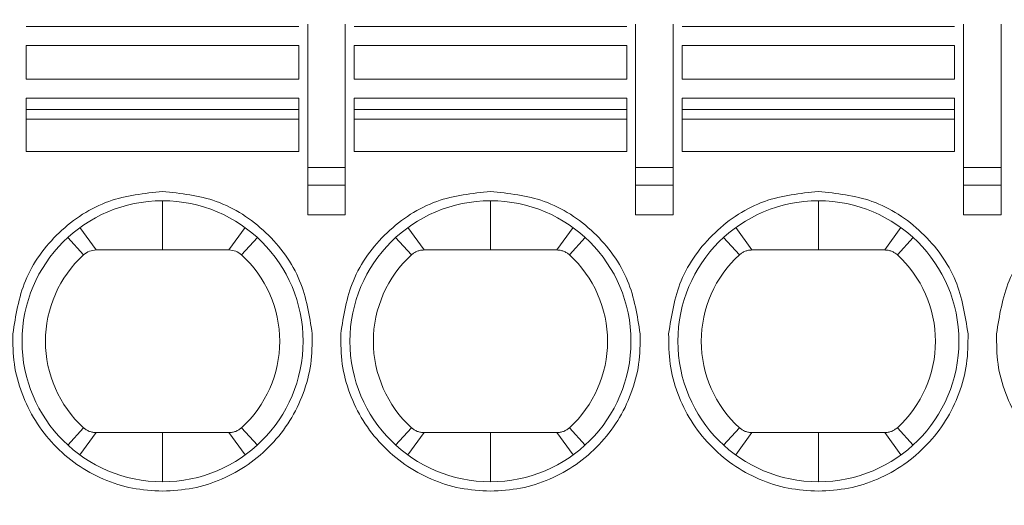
# Model space of a CAD drawing. Header units: millimetres. Extents: x -420 to 420, y -297 to 297.
# Tile 13 of 197: x -254.06 to -243.5, y -75.45 to -70.24. Entities that reach past the tile are written whole.
import ezdxf

# ---------------------------------------------------------------- set-up
doc = ezdxf.new("R2010")
doc.units = ezdxf.units.MM
doc.header["$MEASUREMENT"] = 0
doc.layers.add('layer 1', color=7, linetype='Continuous')

msp = doc.modelspace()

# ---------------------------------------------------------------- linework, layer by layer
at = {"layer": 'layer 1', "color": 7, "lineweight": 9}
for points, knots in [([(-241.6777, 1.8817), (-241.6777, 5.7656), (-244.8262, 8.9143), (-248.7102, 8.9143), (-248.7102, 8.9143), (-252.5942, 8.9143), (-255.7429, 5.7657), (-255.7429, 1.8817), (-255.7429, 1.8817), (-255.7429, -2.0023), (-252.5942, -5.1508), (-248.7102, -5.1508), (-248.7102, -5.1508), (-244.8262, -5.1511), (-241.6777, -2.0024), (-241.6777, 1.8816), (-241.6777, 118.4016), (-241.6777, -231.1523), (-241.6777, 1.8817)], [0, 0, 0, 0, 0.2, 0.2, 0.2, 0.2, 0.4, 0.4, 0.4, 0.4, 0.6, 0.6, 0.6, 0.6, 1, 1, 1, 1.0001, 1.0001, 1.0001, 1.0001]), ([(-243.3153, -115.4619), (-243.3153, -113.5478), (-244.8671, -111.9958), (-246.7814, -111.9958), (-246.7814, -111.9958), (-248.6956, -111.9958), (-250.2474, -113.5478), (-250.2474, -115.4619), (-250.2474, -115.4619), (-250.2474, -117.3761), (-248.6956, -118.928), (-246.7814, -118.928), (-246.7814, -118.928), (-244.8671, -118.928), (-243.3153, -117.3761), (-243.3153, -115.4621), (-243.3153, -58.0421), (-243.3153, -230.3079), (-243.3153, -115.4619)], [0, 0, 0, 0, 0.2, 0.2, 0.2, 0.2, 0.4, 0.4, 0.4, 0.4, 0.6, 0.6, 0.6, 0.6, 1, 1, 1, 1.0002, 1.0002, 1.0002, 1.0002]), ([(-243.5163, -115.4619), (-243.5163, -113.6588), (-244.978, -112.1967), (-246.7814, -112.1967), (-246.7814, -112.1967), (-248.5847, -112.1967), (-250.0465, -113.6588), (-250.0465, -115.4619), (-250.0465, -115.4619), (-250.0465, -117.2652), (-248.5847, -118.727), (-246.7814, -118.727), (-246.7814, -118.727), (-244.9782, -118.727), (-243.5163, -117.2652), (-243.5163, -115.4621), (-243.5163, -61.3691), (-243.5163, -223.6479), (-243.5163, -115.4619)], [0, 0, 0, 0, 0.2, 0.2, 0.2, 0.2, 0.4, 0.4, 0.4, 0.4, 0.6, 0.6, 0.6, 0.6, 1, 1, 1, 1.0002, 1.0002, 1.0002, 1.0002]), ([(-243.7674, -115.4619), (-243.7674, -113.7974), (-245.1169, -112.4479), (-246.7814, -112.4479), (-246.7814, -112.4479), (-248.4459, -112.4479), (-249.7953, -113.7974), (-249.7953, -115.4619), (-249.7953, -115.4619), (-249.7953, -117.1266), (-248.4459, -118.4759), (-246.7814, -118.4759), (-246.7814, -118.4759), (-245.1169, -118.4759), (-243.7674, -117.1266), (-243.7674, -115.4621), (-243.7674, -65.5271), (-243.7674, -215.3319), (-243.7674, -115.4619)], [0, 0, 0, 0, 0.2, 0.2, 0.2, 0.2, 0.4, 0.4, 0.4, 0.4, 0.6, 0.6, 0.6, 0.6, 1, 1, 1, 1.0002, 1.0002, 1.0002, 1.0002]), ([(-254.1335, -73.6128), (-254.1027, -73.4179), (-254.0718, -73.223), (-253.9984, -73.0438), (-253.9984, -73.0438), (-253.9192, -72.8507), (-253.7906, -72.6759), (-253.6357, -72.5287), (-253.6357, -72.5287), (-253.4809, -72.3816), (-253.3, -72.2618), (-253.1032, -72.1925), (-253.1032, -72.1925), (-252.9204, -72.1281), (-252.7243, -72.107), (-252.528, -72.086)], [0, 0, 0, 0, 0.2, 0.2, 0.2, 0.2, 0.4, 0.4, 0.4, 0.4, 0.6, 0.6, 0.6, 0.6, 1, 1, 1, 1]), ([(-252.528, -72.086), (-252.3319, -72.107), (-252.1355, -72.1281), (-251.9529, -72.1925), (-251.9529, -72.1925), (-251.7563, -72.2618), (-251.575, -72.3816), (-251.4202, -72.5287), (-251.4202, -72.5287), (-251.2653, -72.6759), (-251.1367, -72.8507), (-251.0578, -73.0438), (-251.0578, -73.0438), (-250.9843, -73.223), (-250.9535, -73.4179), (-250.9226, -73.6128)], [0, 0, 0, 0, 0.2, 0.2, 0.2, 0.2, 0.4, 0.4, 0.4, 0.4, 0.6, 0.6, 0.6, 0.6, 1, 1, 1, 1]), ([(-250.6171, -73.6128), (-250.5864, -73.4179), (-250.5555, -73.223), (-250.4821, -73.0438), (-250.4821, -73.0438), (-250.4029, -72.8507), (-250.2743, -72.6759), (-250.1195, -72.5287), (-250.1195, -72.5287), (-249.9647, -72.3816), (-249.7836, -72.2618), (-249.5869, -72.1925), (-249.5869, -72.1925), (-249.4041, -72.1281), (-249.208, -72.107), (-249.0116, -72.086)], [0, 0, 0, 0, 0.2, 0.2, 0.2, 0.2, 0.4, 0.4, 0.4, 0.4, 0.6, 0.6, 0.6, 0.6, 1, 1, 1, 1]), ([(-249.0116, -72.086), (-248.8156, -72.107), (-248.6193, -72.1281), (-248.4367, -72.1925), (-248.4367, -72.1925), (-248.2399, -72.2618), (-248.0587, -72.3816), (-247.9039, -72.5287), (-247.9039, -72.5287), (-247.7491, -72.6759), (-247.6205, -72.8507), (-247.5415, -73.0438), (-247.5415, -73.0438), (-247.4679, -73.223), (-247.4372, -73.4179), (-247.4063, -73.6128)], [0, 0, 0, 0, 0.2, 0.2, 0.2, 0.2, 0.4, 0.4, 0.4, 0.4, 0.6, 0.6, 0.6, 0.6, 1, 1, 1, 1]), ([(-247.1008, -73.6128), (-247.0701, -73.4179), (-247.0391, -73.223), (-246.9659, -73.0438), (-246.9659, -73.0438), (-246.8867, -72.8507), (-246.7581, -72.6759), (-246.6031, -72.5287), (-246.6031, -72.5287), (-246.4484, -72.3816), (-246.2674, -72.2618), (-246.0707, -72.1925), (-246.0707, -72.1925), (-245.8879, -72.1281), (-245.6917, -72.107), (-245.4954, -72.086)], [0, 0, 0, 0, 0.2, 0.2, 0.2, 0.2, 0.4, 0.4, 0.4, 0.4, 0.6, 0.6, 0.6, 0.6, 1, 1, 1, 1]), ([(-245.4954, -72.086), (-245.2992, -72.107), (-245.103, -72.1281), (-244.9203, -72.1925), (-244.9203, -72.1925), (-244.7236, -72.2618), (-244.5423, -72.3816), (-244.3877, -72.5287), (-244.3877, -72.5287), (-244.2328, -72.6759), (-244.1041, -72.8507), (-244.0252, -73.0438), (-244.0252, -73.0438), (-243.9516, -73.223), (-243.9209, -73.4179), (-243.8899, -73.6128)], [0, 0, 0, 0, 0.2, 0.2, 0.2, 0.2, 0.4, 0.4, 0.4, 0.4, 0.6, 0.6, 0.6, 0.6, 1, 1, 1, 1]), ([(-243.5846, -73.6128), (-243.5538, -73.4179), (-243.5229, -73.223), (-243.4495, -73.0438), (-243.4495, -73.0438), (-243.3704, -72.8507), (-243.2418, -72.6759), (-243.0868, -72.5287), (-243.0868, -72.5287), (-242.9322, -72.3816), (-242.7511, -72.2618), (-242.5544, -72.1925), (-242.5544, -72.1925), (-242.3715, -72.1281), (-242.1755, -72.107), (-241.9791, -72.086)], [0, 0, 0, 0, 0.2, 0.2, 0.2, 0.2, 0.4, 0.4, 0.4, 0.4, 0.6, 0.6, 0.6, 0.6, 1, 1, 1, 1]), ([(-251.021, -73.6934), (-251.021, -72.8612), (-251.6958, -72.1864), (-252.528, -72.1864), (-252.528, -72.1864), (-253.3603, -72.1864), (-254.0349, -72.8612), (-254.0349, -73.6934), (-254.0349, -73.6934), (-254.0349, -74.5258), (-253.3603, -75.2003), (-252.528, -75.2003), (-252.528, -75.2003), (-251.6958, -75.2003), (-251.021, -74.5258), (-251.021, -73.6934)], [0, 0, 0, 0, 0.2, 0.2, 0.2, 0.2, 0.4, 0.4, 0.4, 0.4, 0.6, 0.6, 0.6, 0.6, 1, 1, 1, 1]), ([(-247.5047, -73.6934), (-247.5047, -72.8612), (-248.1794, -72.1864), (-249.0116, -72.1864), (-249.0116, -72.1864), (-249.8439, -72.1864), (-250.5186, -72.8612), (-250.5186, -73.6934), (-250.5186, -73.6934), (-250.5186, -74.5258), (-249.8439, -75.2003), (-249.0116, -75.2003), (-249.0116, -75.2003), (-248.1794, -75.2003), (-247.5047, -74.5258), (-247.5047, -73.6934)], [0, 0, 0, 0, 0.2, 0.2, 0.2, 0.2, 0.4, 0.4, 0.4, 0.4, 0.6, 0.6, 0.6, 0.6, 1, 1, 1, 1]), ([(-243.9884, -73.6934), (-243.9884, -72.8612), (-244.6631, -72.1864), (-245.4954, -72.1864), (-245.4954, -72.1864), (-246.3276, -72.1864), (-247.0024, -72.8612), (-247.0024, -73.6934), (-247.0024, -73.6934), (-247.0024, -74.5258), (-246.3276, -75.2003), (-245.4954, -75.2003), (-245.4954, -75.2003), (-244.6631, -75.2003), (-243.9884, -74.5258), (-243.9884, -73.6934)], [0, 0, 0, 0, 0.2, 0.2, 0.2, 0.2, 0.4, 0.4, 0.4, 0.4, 0.6, 0.6, 0.6, 0.6, 1, 1, 1, 1]), ([(-253.2397, -72.7139), (-253.2648, -72.7165), (-253.2899, -72.7188), (-253.3124, -72.7275), (-253.3124, -72.7275), (-253.3351, -72.7363), (-253.3552, -72.7514), (-253.3753, -72.7665)], [0, 0, 0, 0, 0.3333333, 0.3333333, 0.3333333, 0.3333333, 1, 1, 1, 1]), ([(-251.8163, -72.7139), (-251.7911, -72.7165), (-251.766, -72.7188), (-251.7435, -72.7275), (-251.7435, -72.7275), (-251.7211, -72.7363), (-251.7007, -72.7514), (-251.6807, -72.7665)], [0, 0, 0, 0, 0.3333333, 0.3333333, 0.3333333, 0.3333333, 1, 1, 1, 1]), ([(-249.7233, -72.7139), (-249.7359, -72.7146), (-249.7483, -72.7153), (-249.7603, -72.7175), (-249.7603, -72.7175), (-249.7726, -72.7195), (-249.7846, -72.7231), (-249.7962, -72.7275), (-249.7962, -72.7275), (-249.8078, -72.7321), (-249.819, -72.7375), (-249.8295, -72.7442), (-249.8295, -72.7442), (-249.8397, -72.7508), (-249.8494, -72.7586), (-249.859, -72.7665)], [0, 0, 0, 0, 0.2, 0.2, 0.2, 0.2, 0.4, 0.4, 0.4, 0.4, 0.6, 0.6, 0.6, 0.6, 1, 1, 1, 1]), ([(-249.0116, -72.7139), (-248.9253, -72.7139), (-248.8391, -72.7139), (-248.7527, -72.7139), (-248.7527, -72.7139), (-248.6771, -72.7139), (-248.6018, -72.7139), (-248.5262, -72.7139), (-248.5262, -72.7139), (-248.4509, -72.7139), (-248.3753, -72.7139), (-248.2999, -72.7139)], [0, 0, 0, 0, 0.25, 0.25, 0.25, 0.25, 0.5, 0.5, 0.5, 0.5, 1, 1, 1, 1]), ([(-248.2999, -72.7139), (-248.2875, -72.7146), (-248.2751, -72.7153), (-248.263, -72.7175), (-248.263, -72.7175), (-248.2508, -72.7195), (-248.2389, -72.7231), (-248.2272, -72.7275), (-248.2272, -72.7275), (-248.2156, -72.7321), (-248.2044, -72.7375), (-248.1941, -72.7442), (-248.1941, -72.7442), (-248.1837, -72.7508), (-248.174, -72.7586), (-248.1643, -72.7665)], [0, 0, 0, 0, 0.2, 0.2, 0.2, 0.2, 0.4, 0.4, 0.4, 0.4, 0.6, 0.6, 0.6, 0.6, 1, 1, 1, 1]), ([(-246.2071, -72.7139), (-246.2195, -72.7146), (-246.232, -72.7153), (-246.244, -72.7175), (-246.244, -72.7175), (-246.2564, -72.7195), (-246.2683, -72.7231), (-246.2798, -72.7275), (-246.2798, -72.7275), (-246.2914, -72.7321), (-246.3028, -72.7375), (-246.3132, -72.7442), (-246.3132, -72.7442), (-246.3235, -72.7508), (-246.333, -72.7586), (-246.3427, -72.7665)], [0, 0, 0, 0, 0.2, 0.2, 0.2, 0.2, 0.4, 0.4, 0.4, 0.4, 0.6, 0.6, 0.6, 0.6, 1, 1, 1, 1]), ([(-245.4954, -72.7139), (-245.409, -72.7139), (-245.3228, -72.7139), (-245.2364, -72.7139), (-245.2364, -72.7139), (-245.1609, -72.7139), (-245.0855, -72.7139), (-245.0099, -72.7139), (-245.0099, -72.7139), (-244.9346, -72.7139), (-244.859, -72.7139), (-244.7837, -72.7139)], [0, 0, 0, 0, 0.25, 0.25, 0.25, 0.25, 0.5, 0.5, 0.5, 0.5, 1, 1, 1, 1]), ([(-244.7837, -72.7139), (-244.7712, -72.7146), (-244.7588, -72.7153), (-244.7467, -72.7175), (-244.7467, -72.7175), (-244.7345, -72.7195), (-244.7226, -72.7231), (-244.711, -72.7275), (-244.711, -72.7275), (-244.6993, -72.7321), (-244.6881, -72.7375), (-244.6779, -72.7442), (-244.6779, -72.7442), (-244.6674, -72.7508), (-244.6577, -72.7586), (-244.648, -72.7665)], [0, 0, 0, 0, 0.2, 0.2, 0.2, 0.2, 0.4, 0.4, 0.4, 0.4, 0.6, 0.6, 0.6, 0.6, 1, 1, 1, 1]), ([(-253.3753, -72.7665), (-253.6355, -73.0044), (-253.7838, -73.341), (-253.7838, -73.6935), (-253.7838, -73.6935), (-253.7838, -74.0462), (-253.6355, -74.3826), (-253.3753, -74.6205)], [0, 0, 0, 0, 0.3333333, 0.3333333, 0.3333333, 0.3333333, 1, 1, 1, 1]), ([(-251.6809, -74.6205), (-251.4204, -74.3826), (-251.2721, -74.0462), (-251.2721, -73.6935), (-251.2721, -73.6935), (-251.2721, -73.341), (-251.4204, -73.0044), (-251.6807, -72.7665)], [0, 0, 0, 0, 0.3333333, 0.3333333, 0.3333333, 0.3333333, 1, 1, 1, 1]), ([(-249.859, -72.7665), (-250.1192, -73.0044), (-250.2675, -73.341), (-250.2675, -73.6935), (-250.2675, -73.6935), (-250.2675, -74.0462), (-250.1192, -74.3826), (-249.8589, -74.6205)], [0, 0, 0, 0, 0.3333333, 0.3333333, 0.3333333, 0.3333333, 1, 1, 1, 1]), ([(-248.1645, -74.6205), (-247.9042, -74.3826), (-247.7559, -74.0462), (-247.7559, -73.6935), (-247.7559, -73.6935), (-247.7559, -73.341), (-247.9042, -73.0044), (-248.1643, -72.7665)], [0, 0, 0, 0, 0.3333333, 0.3333333, 0.3333333, 0.3333333, 1, 1, 1, 1]), ([(-246.3427, -72.7665), (-246.603, -73.0044), (-246.7512, -73.341), (-246.7512, -73.6935), (-246.7512, -73.6935), (-246.7512, -74.0462), (-246.603, -74.3826), (-246.3427, -74.6205)], [0, 0, 0, 0, 0.3333333, 0.3333333, 0.3333333, 0.3333333, 1, 1, 1, 1]), ([(-244.6483, -74.6205), (-244.3879, -74.3826), (-244.2396, -74.0462), (-244.2396, -73.6935), (-244.2396, -73.6935), (-244.2396, -73.341), (-244.3879, -73.0044), (-244.648, -72.7665)], [0, 0, 0, 0, 0.3333333, 0.3333333, 0.3333333, 0.3333333, 1, 1, 1, 1]), ([(-252.528, -75.3009), (-252.6365, -75.2948), (-252.7452, -75.2885), (-252.8515, -75.2683), (-252.8515, -75.2683), (-252.9578, -75.2482), (-253.0618, -75.2141), (-253.1617, -75.1708), (-253.1617, -75.1708), (-253.2614, -75.1274), (-253.357, -75.0751), (-253.4461, -75.0135), (-253.4461, -75.0135), (-253.5353, -74.9514), (-253.6178, -74.8801), (-253.6928, -74.8013), (-253.6928, -74.8013), (-253.7675, -74.7226), (-253.8348, -74.6366), (-253.8921, -74.5445), (-253.8921, -74.5445), (-253.9493, -74.4525), (-253.997, -74.3542), (-254.0351, -74.2523), (-254.0351, -74.2523), (-254.0733, -74.1505), (-254.1022, -74.045), (-254.1172, -73.9377), (-254.1172, -73.9377), (-254.132, -73.8306), (-254.1326, -73.7217), (-254.1335, -73.6128)], [0, 0, 0, 0, 0.1111111, 0.1111111, 0.1111111, 0.1111111, 0.2222222, 0.2222222, 0.2222222, 0.2222222, 0.3333333, 0.3333333, 0.3333333, 0.3333333, 0.4444444, 0.4444444, 0.4444444, 0.4444444, 0.5555556, 0.5555556, 0.5555556, 0.5555556, 0.6666667, 0.6666667, 0.6666667, 0.6666667, 0.7777778, 0.7777778, 0.7777778, 0.7777778, 1, 1, 1, 1]), ([(-250.9226, -73.6128), (-250.9233, -73.7215), (-250.9241, -73.8304), (-250.9388, -73.9375), (-250.9388, -73.9375), (-250.9537, -74.0448), (-250.9826, -74.1505), (-251.0208, -74.2523), (-251.0208, -74.2523), (-251.059, -74.3541), (-251.1064, -74.4521), (-251.1637, -74.5442), (-251.1637, -74.5442), (-251.2211, -74.6363), (-251.2882, -74.7224), (-251.3632, -74.8013), (-251.3632, -74.8013), (-251.4381, -74.8799), (-251.5205, -74.9512), (-251.6095, -75.0131), (-251.6095, -75.0131), (-251.6987, -75.075), (-251.7944, -75.1274), (-251.8942, -75.1708), (-251.8942, -75.1708), (-251.9941, -75.2141), (-252.098, -75.2482), (-252.2043, -75.2683), (-252.2043, -75.2683), (-252.3108, -75.2885), (-252.4192, -75.2948), (-252.528, -75.3009)], [0, 0, 0, 0, 0.1111111, 0.1111111, 0.1111111, 0.1111111, 0.2222222, 0.2222222, 0.2222222, 0.2222222, 0.3333333, 0.3333333, 0.3333333, 0.3333333, 0.4444444, 0.4444444, 0.4444444, 0.4444444, 0.5555556, 0.5555556, 0.5555556, 0.5555556, 0.6666667, 0.6666667, 0.6666667, 0.6666667, 0.7777778, 0.7777778, 0.7777778, 0.7777778, 1, 1, 1, 1]), ([(-249.0116, -75.3009), (-249.1202, -75.2948), (-249.2289, -75.2885), (-249.3352, -75.2683), (-249.3352, -75.2683), (-249.4415, -75.2482), (-249.5456, -75.2141), (-249.6455, -75.1708), (-249.6455, -75.1708), (-249.7451, -75.1274), (-249.8407, -75.0751), (-249.9297, -75.0135), (-249.9297, -75.0135), (-250.0189, -74.9514), (-250.1015, -74.8801), (-250.1764, -74.8013), (-250.1764, -74.8013), (-250.2512, -74.7226), (-250.3186, -74.6366), (-250.3758, -74.5445), (-250.3758, -74.5445), (-250.4331, -74.4525), (-250.4807, -74.3542), (-250.5189, -74.2523), (-250.5189, -74.2523), (-250.557, -74.1505), (-250.586, -74.045), (-250.6008, -73.9377), (-250.6008, -73.9377), (-250.6157, -73.8306), (-250.6163, -73.7217), (-250.6171, -73.6128)], [0, 0, 0, 0, 0.1111111, 0.1111111, 0.1111111, 0.1111111, 0.2222222, 0.2222222, 0.2222222, 0.2222222, 0.3333333, 0.3333333, 0.3333333, 0.3333333, 0.4444444, 0.4444444, 0.4444444, 0.4444444, 0.5555556, 0.5555556, 0.5555556, 0.5555556, 0.6666667, 0.6666667, 0.6666667, 0.6666667, 0.7777778, 0.7777778, 0.7777778, 0.7777778, 1, 1, 1, 1]), ([(-247.4063, -73.6128), (-247.4071, -73.7215), (-247.4078, -73.8304), (-247.4225, -73.9375), (-247.4225, -73.9375), (-247.4374, -74.0448), (-247.4664, -74.1505), (-247.5045, -74.2523), (-247.5045, -74.2523), (-247.5427, -74.3541), (-247.5901, -74.4521), (-247.6473, -74.5442), (-247.6473, -74.5442), (-247.7048, -74.6363), (-247.7719, -74.7224), (-247.8469, -74.8013), (-247.8469, -74.8013), (-247.9219, -74.8799), (-248.0043, -74.9512), (-248.0933, -75.0131), (-248.0933, -75.0131), (-248.1825, -75.075), (-248.2781, -75.1274), (-248.3779, -75.1708), (-248.3779, -75.1708), (-248.4778, -75.2141), (-248.5817, -75.2482), (-248.688, -75.2683), (-248.688, -75.2683), (-248.7945, -75.2885), (-248.903, -75.2948), (-249.0116, -75.3009)], [0, 0, 0, 0, 0.1111111, 0.1111111, 0.1111111, 0.1111111, 0.2222222, 0.2222222, 0.2222222, 0.2222222, 0.3333333, 0.3333333, 0.3333333, 0.3333333, 0.4444444, 0.4444444, 0.4444444, 0.4444444, 0.5555556, 0.5555556, 0.5555556, 0.5555556, 0.6666667, 0.6666667, 0.6666667, 0.6666667, 0.7777778, 0.7777778, 0.7777778, 0.7777778, 1, 1, 1, 1]), ([(-245.4954, -75.3009), (-245.6039, -75.2948), (-245.7126, -75.2885), (-245.8189, -75.2683), (-245.8189, -75.2683), (-245.9251, -75.2482), (-246.0293, -75.2141), (-246.1291, -75.1708), (-246.1291, -75.1708), (-246.2287, -75.1274), (-246.3244, -75.0751), (-246.4134, -75.0135), (-246.4134, -75.0135), (-246.5026, -74.9514), (-246.5853, -74.8801), (-246.6602, -74.8013), (-246.6602, -74.8013), (-246.735, -74.7226), (-246.8023, -74.6366), (-246.8595, -74.5445), (-246.8595, -74.5445), (-246.9168, -74.4525), (-246.9644, -74.3542), (-247.0026, -74.2523), (-247.0026, -74.2523), (-247.0408, -74.1505), (-247.0697, -74.045), (-247.0845, -73.9377), (-247.0845, -73.9377), (-247.0994, -73.8306), (-247.1001, -73.7217), (-247.1008, -73.6128)], [0, 0, 0, 0, 0.1111111, 0.1111111, 0.1111111, 0.1111111, 0.2222222, 0.2222222, 0.2222222, 0.2222222, 0.3333333, 0.3333333, 0.3333333, 0.3333333, 0.4444444, 0.4444444, 0.4444444, 0.4444444, 0.5555556, 0.5555556, 0.5555556, 0.5555556, 0.6666667, 0.6666667, 0.6666667, 0.6666667, 0.7777778, 0.7777778, 0.7777778, 0.7777778, 1, 1, 1, 1]), ([(-243.8899, -73.6128), (-243.8908, -73.7215), (-243.8916, -73.8304), (-243.9062, -73.9375), (-243.9062, -73.9375), (-243.9211, -74.0448), (-243.95, -74.1505), (-243.9883, -74.2523), (-243.9883, -74.2523), (-244.0264, -74.3541), (-244.0738, -74.4521), (-244.131, -74.5442), (-244.131, -74.5442), (-244.1886, -74.6363), (-244.2557, -74.7224), (-244.3306, -74.8013), (-244.3306, -74.8013), (-244.4055, -74.8799), (-244.4879, -74.9512), (-244.577, -75.0131), (-244.577, -75.0131), (-244.6662, -75.075), (-244.7618, -75.1274), (-244.8617, -75.1708), (-244.8617, -75.1708), (-244.9615, -75.2141), (-245.0654, -75.2482), (-245.1716, -75.2683), (-245.1716, -75.2683), (-245.2782, -75.2885), (-245.3867, -75.2948), (-245.4954, -75.3009)], [0, 0, 0, 0, 0.1111111, 0.1111111, 0.1111111, 0.1111111, 0.2222222, 0.2222222, 0.2222222, 0.2222222, 0.3333333, 0.3333333, 0.3333333, 0.3333333, 0.4444444, 0.4444444, 0.4444444, 0.4444444, 0.5555556, 0.5555556, 0.5555556, 0.5555556, 0.6666667, 0.6666667, 0.6666667, 0.6666667, 0.7777778, 0.7777778, 0.7777778, 0.7777778, 1, 1, 1, 1]), ([(-241.9791, -75.3009), (-242.0876, -75.2948), (-242.1964, -75.2885), (-242.3026, -75.2683), (-242.3026, -75.2683), (-242.4089, -75.2482), (-242.5129, -75.2141), (-242.6128, -75.1708), (-242.6128, -75.1708), (-242.7125, -75.1274), (-242.8082, -75.0751), (-242.8972, -75.0135), (-242.8972, -75.0135), (-242.9864, -74.9514), (-243.069, -74.8801), (-243.1439, -74.8013), (-243.1439, -74.8013), (-243.2186, -74.7226), (-243.2859, -74.6366), (-243.3432, -74.5445), (-243.3432, -74.5445), (-243.4005, -74.4525), (-243.4481, -74.3542), (-243.4863, -74.2523), (-243.4863, -74.2523), (-243.5245, -74.1505), (-243.5534, -74.045), (-243.5683, -73.9377), (-243.5683, -73.9377), (-243.5831, -73.8306), (-243.5837, -73.7217), (-243.5846, -73.6128)], [0, 0, 0, 0, 0.1111111, 0.1111111, 0.1111111, 0.1111111, 0.2222222, 0.2222222, 0.2222222, 0.2222222, 0.3333333, 0.3333333, 0.3333333, 0.3333333, 0.4444444, 0.4444444, 0.4444444, 0.4444444, 0.5555556, 0.5555556, 0.5555556, 0.5555556, 0.6666667, 0.6666667, 0.6666667, 0.6666667, 0.7777778, 0.7777778, 0.7777778, 0.7777778, 1, 1, 1, 1]), ([(-253.3753, -74.6205), (-253.3657, -74.6283), (-253.356, -74.6361), (-253.3455, -74.6428), (-253.3455, -74.6428), (-253.3351, -74.6494), (-253.3241, -74.6548), (-253.3124, -74.6594), (-253.3124, -74.6594), (-253.3008, -74.6638), (-253.2889, -74.6675), (-253.2767, -74.6695), (-253.2767, -74.6695), (-253.2646, -74.6718), (-253.2521, -74.6723), (-253.2397, -74.673)], [0, 0, 0, 0, 0.2, 0.2, 0.2, 0.2, 0.4, 0.4, 0.4, 0.4, 0.6, 0.6, 0.6, 0.6, 1, 1, 1, 1]), ([(-251.6809, -74.6205), (-251.6903, -74.6283), (-251.6999, -74.6361), (-251.7104, -74.6428), (-251.7104, -74.6428), (-251.7208, -74.6494), (-251.7321, -74.6548), (-251.7435, -74.6594), (-251.7435, -74.6594), (-251.7552, -74.6638), (-251.767, -74.6675), (-251.7794, -74.6695), (-251.7794, -74.6695), (-251.7916, -74.6718), (-251.8038, -74.6723), (-251.8163, -74.673)], [0, 0, 0, 0, 0.2, 0.2, 0.2, 0.2, 0.4, 0.4, 0.4, 0.4, 0.6, 0.6, 0.6, 0.6, 1, 1, 1, 1]), ([(-249.8589, -74.6205), (-249.8494, -74.6283), (-249.8397, -74.6361), (-249.8293, -74.6428), (-249.8293, -74.6428), (-249.8188, -74.6494), (-249.8078, -74.6548), (-249.7962, -74.6594), (-249.7962, -74.6594), (-249.7845, -74.6638), (-249.7726, -74.6675), (-249.7603, -74.6695), (-249.7603, -74.6695), (-249.7483, -74.6718), (-249.7359, -74.6723), (-249.7233, -74.673)], [0, 0, 0, 0, 0.2, 0.2, 0.2, 0.2, 0.4, 0.4, 0.4, 0.4, 0.6, 0.6, 0.6, 0.6, 1, 1, 1, 1]), ([(-248.1645, -74.6205), (-248.174, -74.6283), (-248.1837, -74.6361), (-248.1941, -74.6428), (-248.1941, -74.6428), (-248.2046, -74.6494), (-248.2158, -74.6548), (-248.2272, -74.6594), (-248.2272, -74.6594), (-248.2389, -74.6638), (-248.2508, -74.6675), (-248.263, -74.6695), (-248.263, -74.6695), (-248.2753, -74.6718), (-248.2875, -74.6723), (-248.2999, -74.673)], [0, 0, 0, 0, 0.2, 0.2, 0.2, 0.2, 0.4, 0.4, 0.4, 0.4, 0.6, 0.6, 0.6, 0.6, 1, 1, 1, 1]), ([(-246.3427, -74.6205), (-246.333, -74.6283), (-246.3235, -74.6361), (-246.313, -74.6428), (-246.313, -74.6428), (-246.3026, -74.6494), (-246.2914, -74.6548), (-246.2798, -74.6594), (-246.2798, -74.6594), (-246.2681, -74.6638), (-246.2564, -74.6675), (-246.244, -74.6695), (-246.244, -74.6695), (-246.232, -74.6718), (-246.2195, -74.6723), (-246.2071, -74.673)], [0, 0, 0, 0, 0.2, 0.2, 0.2, 0.2, 0.4, 0.4, 0.4, 0.4, 0.6, 0.6, 0.6, 0.6, 1, 1, 1, 1]), ([(-244.6483, -74.6205), (-244.6577, -74.6283), (-244.6674, -74.6361), (-244.6779, -74.6428), (-244.6779, -74.6428), (-244.6883, -74.6494), (-244.6995, -74.6548), (-244.711, -74.6594), (-244.711, -74.6594), (-244.7226, -74.6638), (-244.7345, -74.6675), (-244.7467, -74.6695), (-244.7467, -74.6695), (-244.759, -74.6718), (-244.7712, -74.6723), (-244.7837, -74.673)], [0, 0, 0, 0, 0.2, 0.2, 0.2, 0.2, 0.4, 0.4, 0.4, 0.4, 0.6, 0.6, 0.6, 0.6, 1, 1, 1, 1])]:
    msp.add_open_spline(points, degree=3, knots=knots, dxfattribs=at)
for points in [[(-253.9897, -70.3165), (-253.9897, -70.3165), (-251.0662, -70.3165), (-251.0662, -70.3165)], [(-250.9707, -70.2924), (-250.9707, -70.2924), (-250.9707, -71.8308), (-250.9707, -71.8308)], [(-250.5689, -70.2927), (-250.5689, -70.2927), (-250.5689, -71.8308), (-250.5689, -71.8308)], [(-250.4734, -70.3165), (-250.4734, -70.3165), (-247.55, -70.3165), (-247.55, -70.3165)], [(-247.4545, -70.2927), (-247.4545, -70.2927), (-247.4545, -71.8308), (-247.4545, -71.8308)], [(-247.0526, -70.2927), (-247.0526, -70.2927), (-247.0526, -71.8308), (-247.0526, -71.8308)], [(-246.9572, -70.3165), (-246.9572, -70.3165), (-244.0336, -70.3165), (-244.0336, -70.3165)], [(-243.9382, -70.2927), (-243.9382, -70.2927), (-243.9382, -71.8308), (-243.9382, -71.8308)], [(-243.5363, -70.2927), (-243.5363, -70.2927), (-243.5363, -71.8308), (-243.5363, -71.8308)], [(-251.0662, -70.5205), (-251.0662, -70.5205), (-253.9897, -70.5205), (-253.9897, -70.5205)], [(-253.9897, -70.5205), (-253.9897, -70.5205), (-253.9897, -70.8826), (-253.9897, -70.8826)], [(-251.0662, -70.8826), (-251.0662, -70.8826), (-251.0662, -70.5205), (-251.0662, -70.5205)], [(-250.4734, -70.5205), (-250.4734, -70.5205), (-247.55, -70.5205), (-247.55, -70.5205)], [(-250.4734, -70.8826), (-250.4734, -70.8826), (-250.4734, -70.5205), (-250.4734, -70.5205)], [(-247.55, -70.5205), (-247.55, -70.5205), (-247.55, -70.8826), (-247.55, -70.8826)], [(-244.0336, -70.5205), (-244.0336, -70.5205), (-246.9572, -70.5205), (-246.9572, -70.5205)], [(-246.9572, -70.5205), (-246.9572, -70.5205), (-246.9572, -70.8826), (-246.9572, -70.8826)], [(-244.0336, -70.8826), (-244.0336, -70.8826), (-244.0336, -70.5205), (-244.0336, -70.5205)], [(-253.9897, -70.8826), (-253.9897, -70.8826), (-251.0662, -70.8826), (-251.0662, -70.8826)], [(-250.4734, -70.8826), (-250.4734, -70.8826), (-247.55, -70.8826), (-247.55, -70.8826)], [(-246.9572, -70.8826), (-246.9572, -70.8826), (-244.0336, -70.8826), (-244.0336, -70.8826)], [(-251.0662, -71.0865), (-251.0662, -71.0865), (-253.9897, -71.0865), (-253.9897, -71.0865)], [(-253.9897, -71.0865), (-253.9897, -71.0865), (-253.9897, -71.2076), (-253.9897, -71.2076)], [(-251.0662, -71.2076), (-251.0662, -71.2076), (-251.0662, -71.0865), (-251.0662, -71.0865)], [(-250.4734, -71.0865), (-250.4734, -71.0865), (-247.55, -71.0865), (-247.55, -71.0865)], [(-250.4734, -71.2076), (-250.4734, -71.2076), (-250.4734, -71.0865), (-250.4734, -71.0865)], [(-247.55, -71.0865), (-247.55, -71.0865), (-247.55, -71.2076), (-247.55, -71.2076)], [(-244.0336, -71.0865), (-244.0336, -71.0865), (-246.9572, -71.0865), (-246.9572, -71.0865)], [(-246.9572, -71.0865), (-246.9572, -71.0865), (-246.9572, -71.2076), (-246.9572, -71.2076)], [(-244.0336, -71.2076), (-244.0336, -71.2076), (-244.0336, -71.0865), (-244.0336, -71.0865)], [(-251.0662, -71.2076), (-251.0662, -71.2076), (-253.9897, -71.2076), (-253.9897, -71.2076)], [(-253.9897, -71.2076), (-253.9897, -71.2076), (-253.9897, -71.3095), (-253.9897, -71.3095)], [(-251.0662, -71.3094), (-251.0662, -71.3094), (-251.0662, -71.2076), (-251.0662, -71.2076)], [(-247.55, -71.2076), (-247.55, -71.2076), (-250.4734, -71.2076), (-250.4734, -71.2076)], [(-250.4734, -71.2076), (-250.4734, -71.2076), (-250.4734, -71.3097), (-250.4734, -71.3097)], [(-247.55, -71.3097), (-247.55, -71.3097), (-247.55, -71.2076), (-247.55, -71.2076)], [(-244.0336, -71.2076), (-244.0336, -71.2076), (-246.9572, -71.2076), (-246.9572, -71.2076)], [(-246.9572, -71.2076), (-246.9572, -71.2076), (-246.9572, -71.3097), (-246.9572, -71.3097)], [(-244.0336, -71.3097), (-244.0336, -71.3097), (-244.0336, -71.2076), (-244.0336, -71.2076)], [(-251.0662, -71.3094), (-251.0662, -71.3094), (-253.9897, -71.3095), (-253.9897, -71.3095)], [(-253.9897, -71.3095), (-253.9897, -71.3095), (-253.9897, -71.659), (-253.9897, -71.659)], [(-251.0662, -71.3094), (-251.0662, -71.3094), (-251.0662, -71.659), (-251.0662, -71.659)], [(-250.4734, -71.3097), (-250.4734, -71.3097), (-247.55, -71.3097), (-247.55, -71.3097)], [(-250.4734, -71.659), (-250.4734, -71.659), (-250.4734, -71.3097), (-250.4734, -71.3097)], [(-247.55, -71.3097), (-247.55, -71.3097), (-247.55, -71.659), (-247.55, -71.659)], [(-244.0336, -71.3097), (-244.0336, -71.3097), (-246.9572, -71.3097), (-246.9572, -71.3097)], [(-246.9572, -71.3097), (-246.9572, -71.3097), (-246.9572, -71.659), (-246.9572, -71.659)], [(-244.0336, -71.3097), (-244.0336, -71.3097), (-244.0336, -71.659), (-244.0336, -71.659)], [(-251.0662, -71.659), (-251.0662, -71.659), (-253.9897, -71.659), (-253.9897, -71.659)], [(-250.4734, -71.659), (-250.4734, -71.659), (-247.55, -71.659), (-247.55, -71.659)], [(-244.0336, -71.659), (-244.0336, -71.659), (-246.9572, -71.659), (-246.9572, -71.659)], [(-250.5689, -71.8308), (-250.5689, -71.8308), (-250.9707, -71.8308), (-250.9707, -71.8308)], [(-250.9707, -71.8308), (-250.9707, -71.8308), (-250.9707, -72.0197), (-250.9707, -72.0197)], [(-250.5689, -71.8308), (-250.5689, -71.8308), (-250.5689, -72.0197), (-250.5689, -72.0197)], [(-247.0526, -71.8308), (-247.0526, -71.8308), (-247.4545, -71.8308), (-247.4545, -71.8308)], [(-247.4545, -71.8308), (-247.4545, -71.8308), (-247.4545, -72.0197), (-247.4545, -72.0197)], [(-247.0526, -71.8308), (-247.0526, -71.8308), (-247.0526, -72.0197), (-247.0526, -72.0197)], [(-243.5363, -71.8308), (-243.5363, -71.8308), (-243.9382, -71.8308), (-243.9382, -71.8308)], [(-243.9382, -71.8308), (-243.9382, -71.8308), (-243.9382, -72.0197), (-243.9382, -72.0197)], [(-243.5363, -71.8308), (-243.5363, -71.8308), (-243.5363, -72.0197), (-243.5363, -72.0197)], [(-250.9707, -72.0197), (-250.9707, -72.0197), (-250.5689, -72.0197), (-250.5689, -72.0197)], [(-250.9707, -72.3371), (-250.9707, -72.3371), (-250.9707, -72.0197), (-250.9707, -72.0197)], [(-250.5689, -72.0197), (-250.5689, -72.0197), (-250.5689, -72.3371), (-250.5689, -72.3371)], [(-247.0526, -72.0197), (-247.0526, -72.0197), (-247.4545, -72.0197), (-247.4545, -72.0197)], [(-247.4545, -72.0197), (-247.4545, -72.0197), (-247.4545, -72.3371), (-247.4545, -72.3371)], [(-247.0526, -72.3371), (-247.0526, -72.3371), (-247.0526, -72.0197), (-247.0526, -72.0197)], [(-243.9382, -72.0197), (-243.9382, -72.0197), (-243.5363, -72.0197), (-243.5363, -72.0197)], [(-243.9382, -72.3371), (-243.9382, -72.3371), (-243.9382, -72.0197), (-243.9382, -72.0197)], [(-243.5363, -72.0197), (-243.5363, -72.0197), (-243.5363, -72.3371), (-243.5363, -72.3371)], [(-252.528, -72.1864), (-252.528, -72.1864), (-252.528, -72.7139), (-252.528, -72.7139)], [(-249.0116, -72.1864), (-249.0116, -72.1864), (-249.0116, -72.7139), (-249.0116, -72.7139)], [(-245.4954, -72.1864), (-245.4954, -72.1864), (-245.4954, -72.7139), (-245.4954, -72.7139)], [(-250.5689, -72.3371), (-250.5689, -72.3371), (-250.9707, -72.3371), (-250.9707, -72.3371)], [(-247.0526, -72.3371), (-247.0526, -72.3371), (-247.4545, -72.3371), (-247.4545, -72.3371)], [(-243.5363, -72.3371), (-243.5363, -72.3371), (-243.9382, -72.3371), (-243.9382, -72.3371)], [(-253.2397, -72.7139), (-253.2397, -72.7139), (-253.4138, -72.4743), (-253.4138, -72.4743)], [(-251.8163, -72.7139), (-251.8163, -72.7139), (-251.6423, -72.4743), (-251.6423, -72.4743)], [(-249.7233, -72.7139), (-249.7233, -72.7139), (-249.8976, -72.4743), (-249.8976, -72.4743)], [(-248.2999, -72.7139), (-248.2999, -72.7139), (-248.126, -72.4743), (-248.126, -72.4743)], [(-246.2071, -72.7139), (-246.2071, -72.7139), (-246.3813, -72.4743), (-246.3813, -72.4743)], [(-244.7837, -72.7139), (-244.7837, -72.7139), (-244.6097, -72.4743), (-244.6097, -72.4743)], [(-253.5446, -72.5812), (-253.5446, -72.5812), (-253.3753, -72.7665), (-253.3753, -72.7665)], [(-251.6807, -72.7665), (-251.6807, -72.7665), (-251.5113, -72.5812), (-251.5113, -72.5812)], [(-250.0284, -72.5812), (-250.0284, -72.5812), (-249.859, -72.7665), (-249.859, -72.7665)], [(-248.1643, -72.7665), (-248.1643, -72.7665), (-247.995, -72.5812), (-247.995, -72.5812)], [(-246.5121, -72.5812), (-246.5121, -72.5812), (-246.3427, -72.7665), (-246.3427, -72.7665)], [(-244.648, -72.7665), (-244.648, -72.7665), (-244.4786, -72.5812), (-244.4786, -72.5812)], [(-253.2397, -72.7139), (-253.2397, -72.7139), (-252.528, -72.7139), (-252.528, -72.7139)], [(-252.528, -72.7139), (-252.528, -72.7139), (-251.8163, -72.7139), (-251.8163, -72.7139)], [(-249.0116, -72.7139), (-249.0116, -72.7139), (-249.7233, -72.7139), (-249.7233, -72.7139)], [(-246.2071, -72.7139), (-246.2071, -72.7139), (-245.4954, -72.7139), (-245.4954, -72.7139)], [(-253.3753, -74.6205), (-253.3753, -74.6205), (-253.5446, -74.8057), (-253.5446, -74.8057)], [(-251.5113, -74.8057), (-251.5113, -74.8057), (-251.6809, -74.6205), (-251.6809, -74.6205)], [(-249.8589, -74.6205), (-249.8589, -74.6205), (-250.0282, -74.806), (-250.0282, -74.806)], [(-247.9951, -74.8062), (-247.9951, -74.8062), (-248.1645, -74.6205), (-248.1645, -74.6205)], [(-246.3427, -74.6205), (-246.3427, -74.6205), (-246.5121, -74.8057), (-246.5121, -74.8057)], [(-244.4789, -74.8062), (-244.4789, -74.8062), (-244.6483, -74.6205), (-244.6483, -74.6205)], [(-253.4138, -74.9127), (-253.4138, -74.9127), (-253.2397, -74.673), (-253.2397, -74.673)], [(-253.2397, -74.673), (-253.2397, -74.673), (-252.528, -74.673), (-252.528, -74.673)], [(-252.528, -74.673), (-252.528, -74.673), (-252.528, -75.2003), (-252.528, -75.2003)], [(-251.8163, -74.673), (-251.8163, -74.673), (-252.528, -74.673), (-252.528, -74.673)], [(-251.6423, -74.9127), (-251.6423, -74.9127), (-251.8163, -74.673), (-251.8163, -74.673)], [(-249.8976, -74.9127), (-249.8976, -74.9127), (-249.7233, -74.673), (-249.7233, -74.673)], [(-249.7233, -74.673), (-249.7233, -74.673), (-249.0116, -74.673), (-249.0116, -74.673)], [(-249.0116, -74.673), (-249.0116, -74.673), (-249.0116, -75.2003), (-249.0116, -75.2003)], [(-249.0116, -74.673), (-249.0116, -74.673), (-248.2999, -74.673), (-248.2999, -74.673)], [(-248.126, -74.9127), (-248.126, -74.9127), (-248.2999, -74.673), (-248.2999, -74.673)], [(-246.3813, -74.9127), (-246.3813, -74.9127), (-246.2071, -74.673), (-246.2071, -74.673)], [(-245.4954, -74.673), (-245.4954, -74.673), (-246.2071, -74.673), (-246.2071, -74.673)], [(-245.4954, -74.673), (-245.4954, -74.673), (-245.4954, -75.2003), (-245.4954, -75.2003)], [(-244.7837, -74.673), (-244.7837, -74.673), (-245.4954, -74.673), (-245.4954, -74.673)], [(-244.6097, -74.9127), (-244.6097, -74.9127), (-244.7837, -74.673), (-244.7837, -74.673)]]:
    msp.add_open_spline(points, degree=3, dxfattribs=at)

doc.saveas('drawing.dxf')
